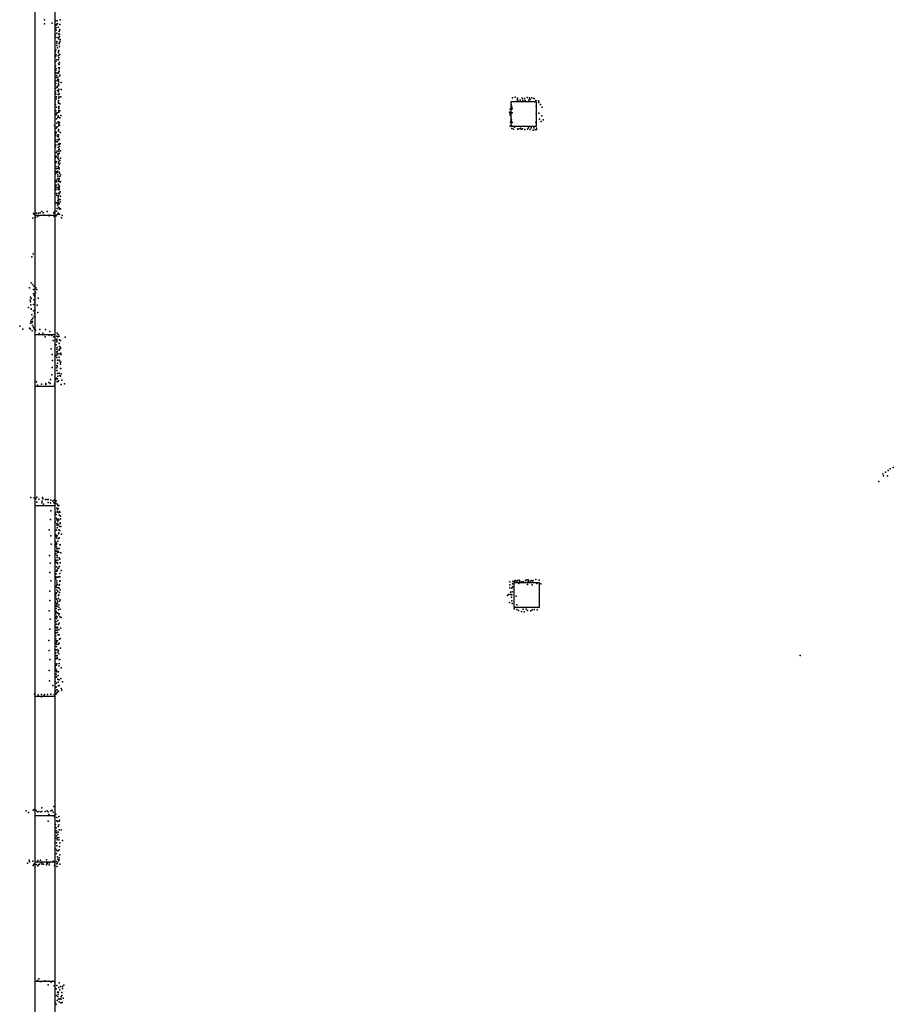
# Model space of a CAD drawing. Extents: x 897 to 41507, y -48980 to 26602.
# Tile 6 of 22: x 1319 to 9354, y -30392 to -21340. Entities that reach past the tile are written whole.
import ezdxf

# ---------------------------------------------------------------- set-up
doc = ezdxf.new("R2010")
doc.units = 0
for name, color, linetype in [('P', 9, 'continuous'), ('ROOMS', 1, 'continuous'), ('WALLS', 3, 'continuous'), ('WINDOWS', 6, 'continuous')]:
    doc.layers.add(name, color=color, linetype=linetype)

msp = doc.modelspace()

# ---------------------------------------------------------------- linework, layer by layer
at = {"layer": 'P'}
for p in [(1547, -21341), (1647, -21352), (1663, -21351), (1692, -21342), (1547, -21379), (1617, -21372), (1654, -21437), (1655, -21392), (1656, -21415), (1658, -21383), (1664, -21378), (1667, -21378), (1674, -21408), (1682, -21450), (1684, -21438), (1688, -21386), (1688, -21432), (1649, -21480), (1651, -21504), (1660, -21465), (1661, -21542), (1671, -21505), (1678, -21470), (1680, -21516), (1681, -21478), (1684, -21497), (1686, -21475), (1687, -21544), (1691, -21526), (1653, -21617), (1660, -21579), (1661, -21557), (1666, -21600), (1677, -21631), (1678, -21624), (1681, -21561), (1685, -21550), (1685, -21588), (1686, -21587), (1647, -21678), (1649, -21636), (1653, -21725), (1654, -21662), (1660, -21709), (1674, -21672), (1675, -21709), (1677, -21645), (1677, -21708), (1678, -21667), (1680, -21690), (1689, -21660), (1647, -21763), (1652, -21808), (1654, -21788), (1676, -21747), (1680, -21784), (1681, -21793), (1682, -21753), (1682, -21814), (1684, -21734), (1685, -21784), (1655, -21830), (1655, -21871), (1658, -21854), (1663, -21900), (1667, -21832), (1669, -21870), (1670, -21886), (1675, -21906), (1677, -21831), (1677, -21891), (1680, -21821), (1684, -21857), (1684, -21857), (1688, -21851), (1646, -21945), (1649, -21907), (1650, -21927), (1652, -21970), (1663, -21955), (1663, -21960), (1668, -21990), (1674, -21948), (1677, -21931), (1677, -21988), (1679, -21939), (1679, -21980), (1680, -21912), (1700, -21983), (1702, -21919), (1649, -22006), (1651, -22026), (1656, -22067), (1658, -22050), (1674, -22028), (1675, -22005), (1676, -22082), (1678, -22027), (1680, -22063), (1681, -22048), (1683, -22022), (1698, -22050), (5853, -22058), (5877, -22054), (5893, -22076), (5896, -22061), (5900, -22081), (5923, -22081), (5940, -22062), (5946, -22081), (5961, -22066), (5967, -22083), (5987, -22056), (6003, -22079), (6007, -22062), (6008, -22058), (6015, -22075), (6030, -22059), (6049, -22066), (6052, -22066), (6065, -22082), (6090, -22085), (1644, -22097), (1649, -22120), (1658, -22143), (1675, -22107), (1677, -22100), (1678, -22138), (1678, -22174), (1679, -22147), (1679, -22157), (1687, -22177), (1688, -22114), (5831, -22163), (5838, -22120), (5841, -22135), (5846, -22144), (5847, -22160), (6053, -22094), (6070, -22136), (6095, -22101), (6110, -22120), (6124, -22146), (1653, -22178), (1654, -22216), (1657, -22253), (1658, -22199), (1666, -22198), (1670, -22241), (1673, -22225), (1675, -22232), (1678, -22192), (1687, -22179), (1687, -22244), (1697, -22221), (5825, -22192), (5829, -22203), (5830, -22218), (5840, -22244), (5842, -22261), (5848, -22197), (6069, -22206), (6095, -22200), (6099, -22254), (6121, -22225), (6133, -22260), (1638, -22314), (1654, -22339), (1660, -22291), (1662, -22327), (1663, -22326), (1673, -22278), (1675, -22279), (1676, -22349), (1677, -22350), (1678, -22310), (1679, -22299), (1679, -22316), (1685, -22285), (1685, -22309), (5831, -22318), (5833, -22283), (5842, -22312), (5843, -22276), (5845, -22340), (5848, -22285), (5862, -22346), (5871, -22327), (5897, -22346), (5910, -22343), (5925, -22338), (5932, -22347), (5945, -22345), (5965, -22349), (5989, -22348), (6000, -22333), (6013, -22349), (6023, -22334), (6043, -22357), (6047, -22336), (6060, -22352), (6066, -22284), (6071, -22337), (6073, -22351), (6115, -22275), (1651, -22390), (1652, -22407), (1653, -22442), (1654, -22374), (1670, -22414), (1671, -22400), (1673, -22448), (1674, -22441), (1675, -22400), (1677, -22359), (1677, -22366), (1677, -22401), (1677, -22417), (1678, -22445), (1684, -22440), (1691, -22376), (1649, -22508), (1653, -22491), (1656, -22460), (1668, -22463), (1672, -22515), (1673, -22492), (1679, -22534), (1681, -22478), (1682, -22487), (1682, -22530), (1684, -22505), (1691, -22481), (1652, -22608), (1656, -22594), (1657, -22561), (1664, -22550), (1671, -22574), (1671, -22610), (1672, -22581), (1674, -22596), (1675, -22624), (1678, -22549), (1680, -22569), (1682, -22567), (1694, -22612), (1695, -22547), (1651, -22689), (1652, -22657), (1656, -22643), (1658, -22707), (1670, -22708), (1672, -22690), (1675, -22660), (1676, -22658), (1677, -22645), (1678, -22708), (1680, -22699), (1681, -22710), (1682, -22676), (1687, -22635), (1687, -22658), (1653, -22736), (1653, -22753), (1663, -22746), (1666, -22734), (1666, -22804), (1668, -22739), (1670, -22781), (1671, -22766), (1682, -22743), (1682, -22805), (1683, -22799), (1685, -22750), (1689, -22783), (1694, -22766), (1648, -22874), (1652, -22891), (1655, -22830), (1656, -22862), (1659, -22818), (1665, -22884), (1672, -22901), (1673, -22829), (1674, -22852), (1677, -22860), (1678, -22816), (1679, -22876), (1680, -22890), (1682, -22881), (1682, -22895), (1686, -22870), (1688, -22830), (1693, -22831), (1650, -22905), (1658, -22938), (1660, -22958), (1662, -22954), (1672, -22977), (1676, -22934), (1676, -22959), (1676, -22963), (1682, -22906), (1682, -22940), (1684, -22935), (1690, -22924), (1695, -22964), (1654, -23025), (1663, -23075), (1665, -23025), (1668, -23047), (1670, -23005), (1673, -23035), (1675, -22999), (1675, -23064), (1677, -22993), (1677, -23022), (1681, -23072), (1682, -23034), (1684, -23082), (1691, -23014), (1692, -22993), (1695, -23079), (1440, -23166), (1446, -23123), (1448, -23127), (1454, -23132), (1464, -23158), (1474, -23119), (1483, -23149), (1492, -23120), (1502, -23141), (1504, -23139), (1508, -23115), (1524, -23104), (1536, -23116), (1546, -23138), (1572, -23104), (1589, -23143), (1591, -23137), (1634, -23120), (1635, -23109), (1637, -23150), (1655, -23143), (1658, -23101), (1664, -23131), (1674, -23119), (1674, -23129), (1686, -23128), (1703, -23161), (1711, -23139), (1431, -23520), (1443, -23493), (1408, -23804), (1425, -23760), (1437, -23776), (1450, -23791), (1466, -23805), (1420, -23890), (1445, -23860), (1446, -23821), (1452, -23875), (1459, -23889), (1464, -23848), (1476, -23821), (1400, -23985), (1414, -23918), (1419, -23933), (1422, -23961), (1426, -23904), (1447, -23958), (1448, -23916), (1458, -23944), (1479, -23966), (1488, -23902), (1424, -24003), (1425, -23999), (1430, -24055), (1446, -24018), (1450, -24013), (1453, -24069), (1455, -24042), (1485, -24031), (1319, -24157), (1417, -24130), (1422, -24112), (1430, -24098), (1430, -24126), (1437, -24153), (1438, -24115), (1441, -24084), (1446, -24167), (1348, -24185), (1409, -24176), (1419, -24186), (1435, -24200), (1451, -24181), (1454, -24186), (1465, -24194), (1498, -24226), (1504, -24190), (1531, -24223), (1540, -24238), (1554, -24255), (1557, -24190), (1590, -24241), (1595, -24208), (1615, -24243), (1632, -24255), (1662, -24249), (1664, -24223), (1671, -24256), (1672, -24236), (1682, -24250), (1627, -24289), (1655, -24328), (1657, -24284), (1662, -24276), (1662, -24289), (1662, -24302), (1682, -24315), (1682, -24316), (1684, -24346), (1686, -24284), (1695, -24290), (1737, -24260), (1610, -24366), (1619, -24417), (1656, -24429), (1660, -24368), (1660, -24394), (1663, -24353), (1663, -24406), (1663, -24420), (1666, -24388), (1680, -24411), (1682, -24379), (1686, -24370), (1694, -24353), (1694, -24362), (1694, -24406), (1697, -24417), (1701, -24415), (1622, -24474), (1660, -24521), (1661, -24447), (1663, -24526), (1667, -24499), (1668, -24472), (1681, -24470), (1683, -24444), (1692, -24486), (1693, -24482), (1694, -24493), (1695, -24483), (1695, -24508), (1614, -24606), (1618, -24539), (1661, -24540), (1662, -24566), (1667, -24592), (1670, -24618), (1682, -24591), (1687, -24611), (1694, -24546), (1694, -24617), (1696, -24546), (1702, -24597), (1475, -24671), (1484, -24701), (1521, -24691), (1558, -24686), (1559, -24694), (1586, -24676), (1598, -24684), (1602, -24647), (1640, -24691), (1652, -24649), (1657, -24635), (1663, -24669), (1666, -24641), (1671, -24668), (1677, -24660), (1701, -24693), (1706, -24655), (1731, -24687), (9258, -25515), (9281, -25501), (9306, -25486), (9325, -25470), (9354, -25456), (9221, -25586), (9264, -25534), (9300, -25534), (1422, -25734), (1451, -25736), (1469, -25745), (1476, -25729), (1478, -25776), (1496, -25748), (1522, -25783), (1525, -25768), (1530, -25733), (1532, -25746), (1538, -25793), (1556, -25751), (1571, -25751), (1581, -25778), (1582, -25753), (1603, -25782), (1606, -25757), (1624, -25767), (1634, -25782), (1636, -25758), (1653, -25786), (1656, -25764), (1663, -25794), (1604, -25856), (1647, -25872), (1656, -25888), (1661, -25831), (1664, -25864), (1666, -25846), (1671, -25808), (1672, -25808), (1674, -25833), (1676, -25872), (1680, -25806), (1686, -25861), (1689, -25872), (1602, -25935), (1647, -25961), (1659, -25922), (1660, -25939), (1661, -25976), (1667, -25971), (1669, -25952), (1673, -25932), (1678, -25937), (1683, -25897), (1690, -25965), (1692, -25972), (1693, -25906), (1693, -25930), (1590, -26030), (1644, -26039), (1659, -26033), (1664, -25992), (1664, -26011), (1676, -26068), (1677, -25983), (1678, -26058), (1680, -26029), (1684, -26001), (1687, -26038), (1697, -26001), (1705, -26069), (1606, -26087), (1651, -26076), (1651, -26145), (1655, -26150), (1656, -26093), (1662, -26107), (1662, -26158), (1665, -26084), (1669, -26135), (1679, -26111), (1683, -26104), (1608, -26163), (1650, -26227), (1656, -26169), (1658, -26188), (1660, -26206), (1661, -26225), (1666, -26240), (1670, -26201), (1671, -26227), (1679, -26236), (1681, -26202), (1687, -26169), (1691, -26169), (1697, -26242), (1593, -26265), (1600, -26336), (1652, -26252), (1653, -26316), (1656, -26310), (1656, -26331), (1660, -26267), (1664, -26284), (1665, -26267), (1666, -26333), (1667, -26339), (1671, -26310), (1682, -26287), (1688, -26301), (1690, -26334), (1597, -26423), (1658, -26371), (1658, -26409), (1663, -26408), (1665, -26399), (1669, -26383), (1677, -26383), (1681, -26366), (1686, -26367), (1688, -26432), (1700, -26403), (1604, -26498), (1649, -26467), (1650, -26462), (1653, -26481), (1656, -26436), (1660, -26498), (1661, -26518), (1664, -26467), (1671, -26465), (1679, -26461), (1688, -26461), (1689, -26499), (1691, -26501), (5826, -26508), (5855, -26506), (5866, -26502), (5873, -26510), (5878, -26496), (5891, -26503), (5902, -26495), (5916, -26493), (5919, -26505), (5937, -26508), (5954, -26508), (5972, -26496), (5983, -26491), (5993, -26513), (5997, -26491), (5999, -26501), (6013, -26501), (6027, -26495), (6034, -26510), (6043, -26496), (6066, -26487), (6098, -26493), (1596, -26594), (1653, -26551), (1659, -26610), (1661, -26585), (1662, -26540), (1662, -26562), (1664, -26532), (1669, -26598), (1676, -26565), (1681, -26566), (1683, -26539), (1685, -26532), (1685, -26608), (1692, -26583), (5826, -26535), (5827, -26565), (5832, -26602), (5845, -26567), (5847, -26601), (5852, -26553), (5853, -26528), (5911, -26523), (5991, -26533), (6032, -26535), (6074, -26525), (6113, -26528), (1596, -26680), (1644, -26691), (1650, -26622), (1650, -26640), (1654, -26661), (1660, -26670), (1666, -26687), (1667, -26701), (1675, -26663), (1677, -26633), (1679, -26629), (1686, -26685), (1690, -26673), (5807, -26635), (5815, -26624), (5823, -26699), (5829, -26626), (5843, -26625), (5843, -26650), (5845, -26684), (5846, -26628), (5884, -26641), (1591, -26774), (1653, -26705), (1653, -26778), (1654, -26730), (1654, -26754), (1659, -26788), (1660, -26714), (1663, -26732), (1663, -26735), (1675, -26765), (1678, -26720), (1679, -26742), (1691, -26760), (5849, -26707), (5866, -26757), (5891, -26721), (5892, -26764), (5906, -26772), (5933, -26781), (5949, -26760), (5960, -26784), (5978, -26761), (5991, -26773), (6020, -26774), (6033, -26767), (6050, -26764), (6078, -26767), (1598, -26852), (1649, -26838), (1653, -26802), (1655, -26873), (1658, -26823), (1658, -26847), (1663, -26830), (1669, -26797), (1670, -26865), (1678, -26811), (1682, -26802), (1689, -26829), (1699, -26837), (1595, -26945), (1649, -26955), (1654, -26924), (1657, -26897), (1661, -26956), (1665, -26942), (1667, -26925), (1668, -26930), (1668, -26974), (1675, -26900), (1679, -26950), (1681, -26888), (1693, -26933), (1588, -27048), (1650, -26980), (1650, -27032), (1651, -27004), (1653, -26977), (1657, -27050), (1657, -27062), (1667, -27052), (1672, -26996), (1681, -26996), (1685, -27034), (1692, -27028), (1589, -27139), (1654, -27134), (1656, -27077), (1657, -27104), (1661, -27081), (1661, -27135), (1668, -27130), (1670, -27155), (1676, -27143), (1677, -27083), (1681, -27072), (1693, -27118), (1596, -27222), (1653, -27161), (1654, -27188), (1654, -27216), (1663, -27203), (1664, -27186), (1665, -27212), (1678, -27169), (1682, -27222), (1689, -27221), (8497, -27185), (1590, -27325), (1644, -27255), (1644, -27283), (1649, -27306), (1656, -27276), (1659, -27319), (1659, -27331), (1660, -27261), (1661, -27336), (1677, -27336), (1680, -27280), (1681, -27259), (1699, -27299), (1592, -27418), (1646, -27426), (1654, -27358), (1655, -27386), (1657, -27379), (1671, -27404), (1672, -27369), (1683, -27408), (1698, -27397), (1713, -27428), (1625, -27461), (1649, -27513), (1655, -27476), (1659, -27440), (1660, -27502), (1665, -27500), (1672, -27432), (1672, -27464), (1677, -27514), (1681, -27462), (1701, -27490), (1707, -27504), (1455, -27538), (1489, -27547), (1519, -27545), (1519, -27565), (1543, -27554), (1548, -27545), (1576, -27543), (1604, -27542), (1635, -27545), (1651, -27542), (1658, -27532), (1668, -27523), (1453, -28600), (1524, -28586), (1633, -28575), (1380, -28613), (1399, -28628), (1443, -28608), (1471, -28610), (1483, -28624), (1494, -28620), (1514, -28622), (1524, -28620), (1552, -28621), (1571, -28614), (1580, -28622), (1588, -28648), (1596, -28657), (1605, -28615), (1618, -28609), (1626, -28626), (1639, -28670), (1651, -28645), (1661, -28674), (1678, -28665), (1581, -28709), (1648, -28740), (1656, -28771), (1660, -28706), (1668, -28712), (1674, -28759), (1678, -28744), (1681, -28709), (1686, -28700), (1648, -28798), (1656, -28865), (1657, -28816), (1659, -28797), (1659, -28843), (1666, -28861), (1671, -28831), (1672, -28811), (1678, -28858), (1682, -28789), (1702, -28787), (1653, -28966), (1659, -28908), (1660, -28935), (1664, -28881), (1678, -28880), (1686, -28942), (1687, -28909), (1712, -28886), (1657, -29007), (1662, -28979), (1668, -29038), (1674, -28983), (1682, -28973), (1683, -29045), (1688, -29017), (1391, -29094), (1407, -29068), (1408, -29084), (1441, -29078), (1444, -29115), (1450, -29105), (1472, -29108), (1485, -29069), (1487, -29120), (1491, -29109), (1501, -29105), (1511, -29067), (1518, -29093), (1525, -29088), (1525, -29105), (1537, -29104), (1565, -29065), (1566, -29109), (1569, -29095), (1576, -29097), (1590, -29109), (1594, -29093), (1626, -29076), (1640, -29115), (1641, -29092), (1657, -29079), (1660, -29102), (1661, -29127), (1667, -29092), (1670, -29058), (1676, -29072), (1681, -29064), (1689, -29104), (1484, -30173), (1494, -30157), (1513, -30183), (1521, -30184), (1550, -30176), (1551, -30179), (1581, -30214), (1582, -30179), (1609, -30190), (1625, -30179), (1636, -30224), (1641, -30194), (1661, -30221), (1682, -30194), (1693, -30229), (1713, -30228), (1724, -30215), (1656, -30249), (1659, -30311), (1666, -30280), (1671, -30320), (1674, -30300), (1677, -30280), (1679, -30239), (1688, -30258), (1701, -30324), (1706, -30285), (1708, -30310), (1712, -30247), (1645, -30374), (1655, -30391), (1663, -30356), (1676, -30344), (1681, -30371), (1688, -30342), (1698, -30379), (1702, -30346), (1711, -30376), (1719, -30337)]:
    msp.add_point(p, dxfattribs=at)
at = {"layer": 'ROOMS'}
msp.add_lwpolyline([(5671.37, -13612.5), (5316.72, -13612.5), (5316.72, -13489.8), (3378.86, -13489.8), (3378.86, -15110.2), (3378.86, -15883.7), (4694.57, -15883.7), (4694.57, -18047.4), (1640.86, -18047.4), (1640.86, -42701.5)], dxfattribs=at)
at = {"layer": 'WALLS'}
for points in [[(1640.86, -18047.4), (1640.86, -42701.5), (1550.86, -42794.1), (1460.86, -42794.1), (1460.86, -18077.4), (1550.86, -17987.4)], [(5840.55, -22092), (6070.55, -22092), (6070.55, -22322), (5840.55, -22322), (5840.55, -22092)], [(5867.62, -26513.5), (6097.62, -26513.5), (6097.62, -26743.5), (5867.62, -26743.5), (5867.62, -26513.5)]]:
    msp.add_lwpolyline(points, dxfattribs=at)
at = {"layer": 'WINDOWS'}
for points in [[(1640.86, -23137), (1640.86, -24237), (1460.86, -24237), (1460.86, -23137), (1640.86, -23137)], [(1640.86, -24708.7), (1640.86, -25808.7), (1460.86, -25808.7), (1460.86, -24708.7), (1640.86, -24708.7)], [(1640.86, -27558.5), (1640.86, -28658.5), (1460.86, -28658.5), (1460.86, -27558.5), (1640.86, -27558.5)], [(1640.86, -29082.7), (1640.86, -30182.7), (1460.86, -30182.7), (1460.86, -29082.7), (1640.86, -29082.7)]]:
    msp.add_lwpolyline(points, dxfattribs=at)

doc.saveas('drawing.dxf')
